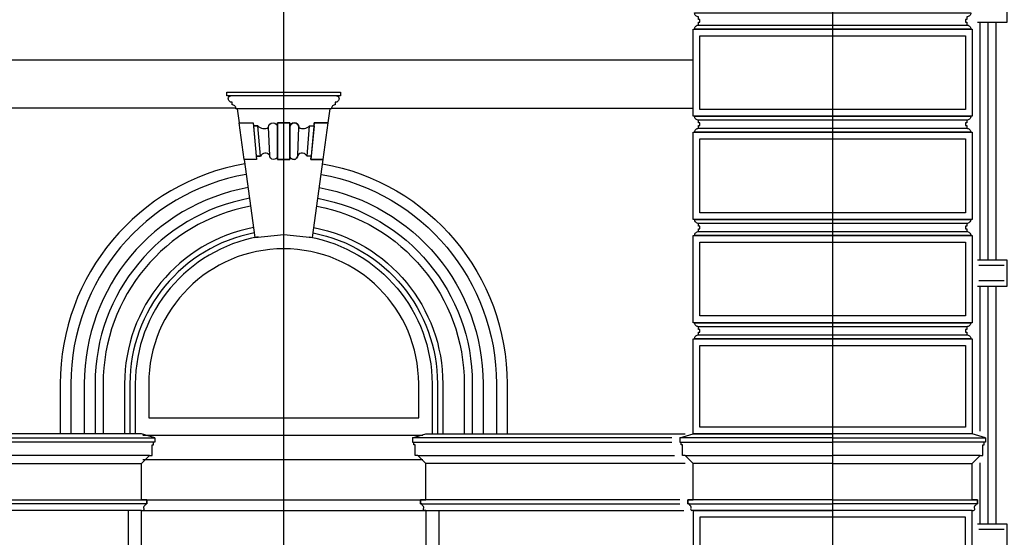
# Model space of a CAD drawing. Extents: x 0 to 286551, y -50 to 581131.
# Tile 142 of 207: x 175982 to 179654, y 557798 to 559728. Entities that reach past the tile are written whole.
import ezdxf

# ---------------------------------------------------------------- set-up
doc = ezdxf.new("R2010")
doc.units = 0
doc.header["$MEASUREMENT"] = 0
for name, color, linetype in [('0.09', 7, 'CONTINUOUS'), ('0.13', 5, 'CONTINUOUS'), ('0.18', 1, 'CONTINUOUS'), ('0.25', 2, 'CONTINUOUS'), ('0.25 GRIJS', 252, 'CONTINUOUS')]:
    doc.layers.add(name, color=color, linetype=linetype)
doc.layers.add('HULPLIJNEN', color=252, linetype='CONTINUOUS', plot=False)

msp = doc.modelspace()

# ---------------------------------------------------------------- linework, layer by layer
at = {"layer": '0.09'}
for points in [[(179553.6, 559817.9), (179653.6, 559817.9), (179663.6, 559817.9), (179663.6, 559717.9), (179553.6, 559717.9)], [(179553.6, 558832.9), (179653.6, 558832.9), (179663.6, 558832.9), (179663.6, 558732.9), (179553.6, 558732.9)], [(179553.6, 557847.9), (179653.6, 557847.9), (179663.6, 557847.9), (179663.6, 557747.9), (179553.6, 557747.9)]]:
    msp.add_lwpolyline(points, dxfattribs=at)
for points in [[(176838.7, 559062.1, 0.361833), (176262.6, 558370.2), (176262.6, 558183.2)], [(176842.8, 559032.3, 0.361254), (176292.6, 558370.2), (176292.6, 558183.2)], [(177089.4, 559032.3, -0.361254), (177639.6, 558370.2), (177639.6, 558183.2)], [(177093.5, 559062.1, -0.361833), (177669.6, 558370.2), (177669.6, 558183.2)]]:
    msp.add_lwpolyline(points, format="xyb", dxfattribs=at)
at = {"layer": '0.13'}
for p, q in [((178513.6, 559708.2), (179513.6, 559708.2)), ((179513.6, 559353.2), (178513.6, 559353.2)), ((178513.6, 559323.2), (179513.6, 559323.2)), ((179513.6, 558968.2), (178513.6, 558968.2)), ((178513.6, 558938.2), (179513.6, 558938.2)), ((179513.6, 558583.2), (178513.6, 558583.2)), ((178513.6, 558553.2), (179513.6, 558553.2)), ((176456.1, 557938.2), (176436.1, 557938.2)), ((176456.1, 557923.2), (176456.1, 557938.2)), ((177476.1, 557923.2), (177476.1, 557938.2)), ((177476.1, 557938.2), (177496.1, 557938.2)), ((178473.6, 557923.2), (178473.6, 557938.2)), ((178473.6, 557938.2), (178493.6, 557938.2)), ((179553.6, 557938.2), (179533.6, 557938.2)), ((179553.6, 557923.2), (179553.6, 557938.2)), ((176436.1, 557898.2), (176441.1, 557898.2)), ((176451.1, 557923.2), (176456.1, 557923.2)), ((177481.1, 557923.2), (177476.1, 557923.2)), ((177496.1, 557898.2), (177491.1, 557898.2)), ((178478.6, 557923.2), (178473.6, 557923.2)), ((178493.6, 557898.2), (178488.6, 557898.2)), ((179533.6, 557898.2), (179538.6, 557898.2)), ((179548.6, 557923.2), (179553.6, 557923.2))]:
    msp.add_line(p, q, dxfattribs=at)
for points in [[(178518.6, 559668.2), (179508.6, 559668.2), (179508.6, 559393.2), (178518.6, 559393.2)], [(176879.2, 559218.6), (176870, 559332.4), (176853, 559332.4), (176863.7, 559218.6)], [(178518.6, 559283.2), (179508.6, 559283.2), (179508.6, 559008.2), (178518.6, 559008.2)], [(178518.6, 558898.2), (179508.6, 558898.2), (179508.6, 558623.2), (178518.6, 558623.2)], [(178518.6, 558513.2), (179508.6, 558513.2), (179508.6, 558208.2), (178518.6, 558208.2)], [(178518.6, 557568.2), (179508.6, 557568.2), (179508.6, 557873.2), (178518.6, 557873.2)]]:
    msp.add_lwpolyline(points, close=True, dxfattribs=at)
for points in [[(175659.6, 559578.2), (178493.6, 559578.2)], [(176788, 559398.2), (175659.6, 559398.2)], [(177144.2, 559398.2), (178493.6, 559398.2)], [(176436.1, 557938.2), (176436.1, 558073.2), (176466.1, 558103.2), (176476.1, 558103.2), (176476.1, 558143.2), (176481.1, 558143.2), (176481.1, 558153.2)], [(177496.1, 557938.2), (177496.1, 558073.2), (177466.1, 558103.2), (177456.1, 558103.2), (177456.1, 558143.2), (177451.1, 558143.2), (177451.1, 558153.2)], [(176466.1, 558103.2), (175896.1, 558103.2)], [(177466.1, 558103.2), (178423.6, 558103.2)], [(175896.1, 558073.2), (176436.1, 558073.2)], [(178463.6, 558073.2), (177496.1, 558073.2)], [(176436.1, 557898.2), (175896.1, 557898.2)], [(177496.1, 557898.2), (178458.6, 557898.2)]]:
    msp.add_lwpolyline(points, dxfattribs=at)
for points in [[(176826.5, 559151.3, 0.363307), (176172.6, 558370.2), (176172.6, 558183.2)], [(177105.7, 559151.3, -0.363307), (177759.6, 558370.2), (177759.6, 558183.2)], [(176853.7, 558953, 0.359426), (176372.6, 558370.2), (176372.6, 558183.2)], [(176856.4, 558933.1, 0.35889), (176392.6, 558370.2), (176392.6, 558183.2)], [(177075.8, 558933.1, -0.35889), (177539.6, 558370.2), (177539.6, 558183.2)], [(177078.6, 558953, -0.359426), (177559.6, 558370.2), (177559.6, 558183.2)]]:
    msp.add_lwpolyline(points, format="xyb", dxfattribs=at)
for centre, radius, start, end in [((176441.1, 557903.2), 5, 270, 40.1712), ((176448.2, 557910.1), 4.91, 119.0247, 228.1908), ((176441.1, 557923.2), 10, 298.1104, 0), ((177491.1, 557923.2), 10, 180, 241.8896), ((177491.1, 557903.2), 5, 139.8288, 270), ((177484, 557910.1), 4.91, 311.8092, 60.9753), ((178488.6, 557923.2), 10, 180, 241.8896), ((178488.6, 557903.2), 5, 139.8288, 270), ((178481.5, 557910.1), 4.91, 311.8092, 60.9753), ((179538.6, 557903.2), 5, 270, 40.1712), ((179545.7, 557910.1), 4.91, 119.0247, 228.1908), ((179538.6, 557923.2), 10, 298.1104, 0)]:
    msp.add_arc(centre, radius, start, end, dxfattribs=at)
at = {"layer": '0.18'}
for points in [[(178513.6, 559718.2), (178518.6, 559718.2), (178518.6, 559728.2), (178513.6, 559728.2), (178513.6, 559738.2, -0.414214), (178498.6, 559753.2), (179528.6, 559753.2, -0.414214), (179513.6, 559738.2), (179513.6, 559728.2), (179508.6, 559728.2), (179508.6, 559718.2), (179513.6, 559718.2), (179513.6, 559708.2, -0.414214), (179528.6, 559693.2), (178498.6, 559693.2, -0.414214), (178513.6, 559708.2)], [(177139.3, 559396.1), (176793, 559396.1), (176788.2, 559396.1, 0.414214), (176773.8, 559410.4), (176773.8, 559420, -0.414214), (176759.5, 559434.3, -0.414214), (176769.1, 559443.9), (176754.7, 559443.9), (176754.7, 559458.2), (177177.5, 559458.2), (177177.5, 559443.9), (177163.2, 559443.9, -0.414214), (177172.7, 559434.3, -0.414214), (177158.4, 559420), (177158.4, 559410.4, 0.414214), (177144.1, 559396.1)], [(176793, 559396.1), (176800.1, 559343.7), (176851.9, 559343.7), (176853, 559332.4), (176870, 559332.4, 0.381043), (176909.2, 559326.7, -1), (176943.4, 559326.7), (176943.4, 559343.7), (176988.9, 559343.7), (176988.9, 559326.7, -1), (177023, 559326.7, 0.381043), (177062.2, 559332.4), (177079.3, 559332.4), (177080.3, 559343.7), (177132.1, 559343.7), (177139.3, 559396.1)], [(178513.6, 559333.2), (178518.6, 559333.2), (178518.6, 559343.2), (178513.6, 559343.2), (178513.6, 559353.2, -0.414214), (178498.6, 559368.2), (179528.6, 559368.2, -0.414214), (179513.6, 559353.2), (179513.6, 559343.2), (179508.6, 559343.2), (179508.6, 559333.2), (179513.6, 559333.2), (179513.6, 559323.2, -0.414214), (179528.6, 559308.2), (178498.6, 559308.2, -0.414214), (178513.6, 559323.2)], [(176909.2, 559326.7, -1), (176943.4, 559326.7), (176943.4, 559219.4, -0.920634), (176913.9, 559221.8)], [(177023, 559326.7, 1), (176988.9, 559326.7), (176988.9, 559219.4, 0.920634), (177018.3, 559221.8)], [(176913.9, 559221.8, 0.608446), (176879.2, 559218.6), (176863.7, 559218.6), (176864.8, 559207.2), (176818.8, 559207.2), (176858.8, 558915.8), (176966.1, 558927.4), (177073.5, 558915.8), (177113.4, 559207.2), (177067.5, 559207.2), (177068.5, 559218.6), (177053.1, 559218.6, 0.608446), (177018.3, 559221.8, -0.920634), (176988.9, 559219.4), (176988.9, 559207.2), (176943.4, 559207.2), (176943.4, 559219.4, -0.920634)], [(178513.6, 558948.2), (178518.6, 558948.2), (178518.6, 558958.2), (178513.6, 558958.2), (178513.6, 558968.2, -0.414214), (178498.6, 558983.2), (179528.6, 558983.2, -0.414214), (179513.6, 558968.2), (179513.6, 558958.2), (179508.6, 558958.2), (179508.6, 558948.2), (179513.6, 558948.2), (179513.6, 558938.2, -0.414214), (179528.6, 558923.2), (178498.6, 558923.2, -0.414214), (178513.6, 558938.2)], [(177469.6, 558243.7), (177469.6, 558370.2, 1), (176462.6, 558370.2), (176462.6, 558243.7)], [(178513.6, 558563.2), (178518.6, 558563.2), (178518.6, 558573.2), (178513.6, 558573.2), (178513.6, 558583.2, -0.414214), (178498.6, 558598.2), (179528.6, 558598.2, -0.414214), (179513.6, 558583.2), (179513.6, 558573.2), (179508.6, 558573.2), (179508.6, 558563.2), (179513.6, 558563.2), (179513.6, 558553.2, -0.414214), (179528.6, 558538.2), (178498.6, 558538.2, -0.414214), (178513.6, 558553.2)]]:
    msp.add_lwpolyline(points, format="xyb", close=True, dxfattribs=at)
for points in [[(176833.3, 559101.8, 0.362532), (176222.6, 558370.2), (176222.6, 558183.2)], [(177099, 559101.8, -0.362532), (177709.6, 558370.2), (177709.6, 558183.2)], [(176871.1, 558918.2, 0.360482), (176412.6, 558370.2), (176412.6, 558183.2)], [(177061.1, 558918.2, -0.360482), (177519.6, 558370.2), (177519.6, 558183.2)]]:
    msp.add_lwpolyline(points, format="xyb", dxfattribs=at)
for points in [[(176486.1, 558168.2), (176436.1, 558183.2), (175896.1, 558183.2)], [(175896.1, 558168.2), (176486.1, 558168.2), (176486.1, 558153.2), (175896.1, 558153.2)], [(176441.1, 558178.2), (177485.4, 558178.2)], [(177446.1, 558168.2), (177496.1, 558183.2), (178463.6, 558183.2)], [(178413.6, 558168.2), (177446.1, 558168.2), (177446.1, 558153.2), (178413.6, 558153.2)], [(178443.6, 558168.2), (178493.6, 558183.2), (179013.6, 558183.2)], [(179583.6, 558168.2), (179533.6, 558183.2), (179013.6, 558183.2)], [(176441.1, 558088.2), (177485.4, 558088.2)], [(178463.6, 558103.2), (179013.6, 558103.2)], [(179563.6, 558103.2), (179013.6, 558103.2)], [(179013.6, 558073.2), (178493.6, 558073.2)], [(179013.6, 558073.2), (179533.6, 558073.2)], [(175896.1, 557938.2), (176456.1, 557938.2), (176456.1, 557923.2), (175896.1, 557923.2)], [(176456.1, 557938.2), (177476.1, 557938.2)], [(178443.6, 557938.2), (177476.1, 557938.2), (177476.1, 557923.2), (178443.6, 557923.2)], [(176386.1, 557898.2), (176386.1, 555348.2), (177546.1, 555348.2), (177546.1, 557898.2)], [(178493.6, 557898.2), (179013.6, 557898.2)], [(179533.6, 557898.2), (179013.6, 557898.2)]]:
    msp.add_lwpolyline(points, dxfattribs=at)
msp.add_lwpolyline([(177496.1, 555368.2), (176436.1, 555368.2), (176436.1, 557898.2), (177496.1, 557898.2)], close=True, dxfattribs=at)
at = {"layer": '0.25'}
for points in [[(178493.6, 559693.2), (179533.6, 559693.2), (179533.6, 559368.2), (178493.6, 559368.2)], [(176754.7, 559443.9), (176754.7, 559458.2), (177177.5, 559458.2), (177177.5, 559443.9)], [(176818.8, 559207.2), (176800.1, 559343.7), (176851.9, 559343.7), (176864.8, 559207.2)], [(176943.4, 559207.2), (176943.4, 559343.7), (176988.9, 559343.7), (176988.9, 559207.2)], [(176988.9, 559207.2), (176988.9, 559343.7), (176943.4, 559343.7), (176943.4, 559207.2)], [(177053.1, 559218.6), (177062.2, 559332.4), (177079.3, 559332.4), (177068.5, 559218.6)], [(177113.4, 559207.2), (177132.1, 559343.7), (177080.3, 559343.7), (177067.5, 559207.2)], [(178493.6, 559308.2), (179533.6, 559308.2), (179533.6, 558983.2), (178493.6, 558983.2)], [(178493.6, 558923.2), (179533.6, 558923.2), (179533.6, 558598.2), (178493.6, 558598.2)], [(178493.6, 558538.2), (179533.6, 558538.2), (179533.6, 558183.2), (178493.6, 558183.2)], [(178493.6, 557543.2), (179533.6, 557543.2), (179533.6, 557898.2), (178493.6, 557898.2)]]:
    msp.add_lwpolyline(points, close=True, dxfattribs=at)
for points in [[(176821.1, 559191, 0.36386), (176132.6, 558370.2), (176132.6, 558183.2)], [(177111.2, 559191, -0.36386), (177799.6, 558370.2), (177799.6, 558183.2)]]:
    msp.add_lwpolyline(points, format="xyb", dxfattribs=at)
for points in [[(179013.6, 558168.2), (178443.6, 558168.2), (178443.6, 558153.2), (179013.6, 558153.2)], [(178493.6, 557938.2), (178493.6, 558073.2), (178463.6, 558103.2), (178453.6, 558103.2), (178453.6, 558143.2), (178448.6, 558143.2), (178448.6, 558153.2)], [(179013.6, 558168.2), (179583.6, 558168.2), (179583.6, 558153.2), (179013.6, 558153.2)], [(179533.6, 557938.2), (179533.6, 558073.2), (179563.6, 558103.2), (179573.6, 558103.2), (179573.6, 558143.2), (179578.6, 558143.2), (179578.6, 558153.2)], [(179013.6, 557938.2), (178473.6, 557938.2), (178473.6, 557923.2), (179013.6, 557923.2)], [(179013.6, 557938.2), (179553.6, 557938.2), (179553.6, 557923.2), (179013.6, 557923.2)]]:
    msp.add_lwpolyline(points, dxfattribs=at)
at = {"layer": '0.25 GRIJS'}
for points in [[(179563.6, 558832.9), (179563.6, 559717.9)], [(179593.6, 558832.9), (179593.6, 559717.9)], [(179623.6, 558832.9), (179623.6, 559717.9)], [(179653.6, 558811.6), (179558, 558811.6)], [(179653.6, 558754.1), (179558, 558754.1)], [(179563.6, 558193.6), (179563.6, 558732.9)], [(179593.6, 557847.9), (179593.6, 558732.9)], [(179623.6, 557847.9), (179623.6, 558732.9)], [(179563.6, 557847.9), (179563.6, 558075.3)], [(179653.6, 557826.6), (179558, 557826.6)]]:
    msp.add_lwpolyline(points, dxfattribs=at)
at = {"layer": 'HULPLIJNEN'}
for points in [[(179013.6, 554078.5), (179013.6, 562430.9)], [(176966.1, 554344.5), (176966.1, 560896.1)]]:
    msp.add_lwpolyline(points, dxfattribs=at)

doc.saveas('drawing.dxf')
